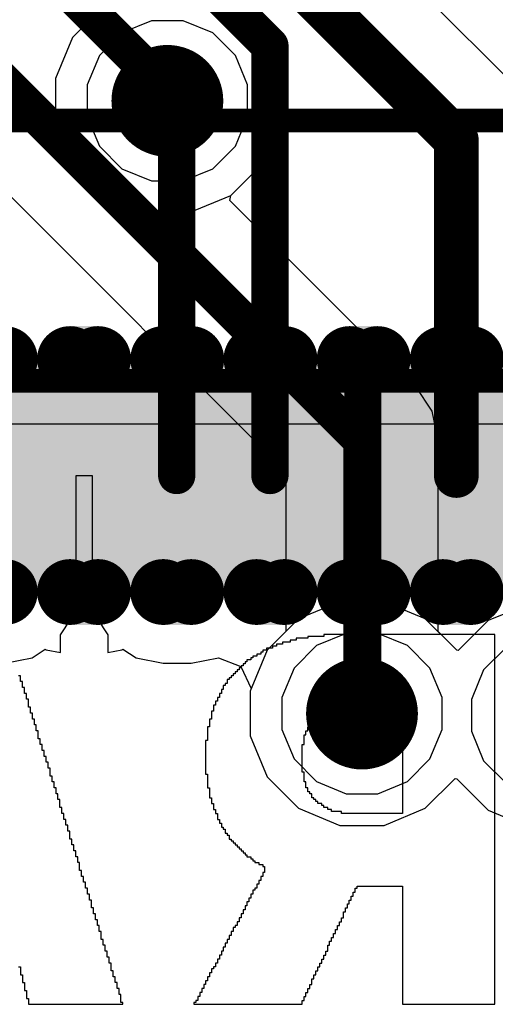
# Model space of a CAD drawing. Header units: millimetres. Extents: x -0.08 to 3.17, y -0.08 to 4.88.
# Tile 73 of 256: x 1.65 to 1.75, y 1.33 to 1.53. Entities that reach past the tile are written whole.
import ezdxf

# ---------------------------------------------------------------- set-up
doc = ezdxf.new("R2010")
doc.units = ezdxf.units.MM
doc.header["$MEASUREMENT"] = 0
for name, color, linetype in [('BottomLayer', 5, 'Continuous'), ('BottomOverlay', 54, 'Continuous'), ('Mechanical13', 56, 'Continuous'), ('Mechanical15', 56, 'Continuous'), ('MidLayer1', 16, 'Continuous'), ('MidLayer2', 76, 'Continuous'), ('MultiLayer', 9, 'Continuous'), ('TopLayer', 1, 'Continuous'), ('TopPaste', 8, 'Continuous'), ('TopSolder', 216, 'Continuous'), ('ViaHoleLayer', 16, 'Continuous')]:
    doc.layers.add(name, color=color, linetype=linetype)

# ---------------------------------------------------------------- blocks, each defined once
blk = doc.blocks.new('SFV24R_1STBE1HLF_F_________1_534')
at = {"layer": 'Mechanical13', "const_width": 0.005}
blk.add_lwpolyline([(-0.345, 0.02), (0.345, 0.02)], dxfattribs=at)
at = {"layer": 'Mechanical15', "const_width": 0.005}
blk.add_lwpolyline([(-0.39, 0.075), (0.39, 0.075)], dxfattribs=at)
at = {"layer": 'TopLayer', "const_width": 0.00295}
for points in [[(0.0251, 0.02461, 1), (0.02805, 0.02461, 1)], [(0.031, 0.02461, 1), (0.03396, 0.02461, 1)], [(0.04478, 0.02461, 1), (0.04774, 0.02461, 1)], [(0.05069, 0.02461, 1), (0.05364, 0.02461, 1)], [(0.06447, 0.02461, 1), (0.06742, 0.02461, 1)], [(0.07037, 0.02461, 1), (0.07333, 0.02461, 1)], [(0.08415, 0.02461, 1), (0.08711, 0.02461, 1)], [(0.09006, 0.02461, 1), (0.09301, 0.02461, 1)], [(0.10384, 0.02461, 1), (0.10679, 0.02461, 1)], [(0.10974, 0.02461, 1), (0.1127, 0.02461, 1)], [(0.0251, -0.02461, 1), (0.02805, -0.02461, 1)], [(0.031, -0.02461, 1), (0.03396, -0.02461, 1)], [(0.04478, -0.02461, 1), (0.04774, -0.02461, 1)], [(0.05069, -0.02461, 1), (0.05364, -0.02461, 1)], [(0.06447, -0.02461, 1), (0.06742, -0.02461, 1)], [(0.07037, -0.02461, 1), (0.07333, -0.02461, 1)], [(0.08415, -0.02461, 1), (0.08711, -0.02461, 1)], [(0.09006, -0.02461, 1), (0.09301, -0.02461, 1)], [(0.10384, -0.02461, 1), (0.10679, -0.02461, 1)], [(0.10974, -0.02461, 1), (0.1127, -0.02461, 1)]]:
    blk.add_lwpolyline(points, format="xyb", close=True, dxfattribs=at)
at = {"layer": 'TopLayer'}
for points in [[(0.03248, 0.02756), (0.02657, 0.02756), (0.03248, -0.02756), (0.02657, -0.02756)], [(0.05217, 0.02756), (0.04626, 0.02756), (0.05217, -0.02756), (0.04626, -0.02756)], [(0.07185, 0.02756), (0.06594, 0.02756), (0.07185, -0.02756), (0.06594, -0.02756)], [(0.09154, 0.02756), (0.08563, 0.02756), (0.09154, -0.02756), (0.08563, -0.02756)], [(0.11122, 0.02756), (0.10532, 0.02756), (0.11122, -0.02756), (0.10532, -0.02756)], [(0.03543, 0.02461), (0.02362, 0.02461), (0.03543, -0.02461), (0.02362, -0.02461)], [(0.05512, 0.02461), (0.04331, 0.02461), (0.05512, -0.02461), (0.04331, -0.02461)], [(0.0748, 0.02461), (0.06299, 0.02461), (0.0748, -0.02461), (0.06299, -0.02461)], [(0.09449, 0.02461), (0.08268, 0.02461), (0.09449, -0.02461), (0.08268, -0.02461)], [(0.11417, 0.02461), (0.10236, 0.02461), (0.11417, -0.02461), (0.10236, -0.02461)]]:
    blk.add_solid(points, dxfattribs=at)
at = {"layer": 'TopPaste', "const_width": 0.00295}
for points in [[(0.0251, 0.02461, 1), (0.02805, 0.02461, 1)], [(0.031, 0.02461, 1), (0.03396, 0.02461, 1)], [(0.04478, 0.02461, 1), (0.04774, 0.02461, 1)], [(0.05069, 0.02461, 1), (0.05364, 0.02461, 1)], [(0.06447, 0.02461, 1), (0.06742, 0.02461, 1)], [(0.07037, 0.02461, 1), (0.07333, 0.02461, 1)], [(0.08415, 0.02461, 1), (0.08711, 0.02461, 1)], [(0.09006, 0.02461, 1), (0.09301, 0.02461, 1)], [(0.10384, 0.02461, 1), (0.10679, 0.02461, 1)], [(0.10974, 0.02461, 1), (0.1127, 0.02461, 1)], [(0.0251, -0.02461, 1), (0.02805, -0.02461, 1)], [(0.031, -0.02461, 1), (0.03396, -0.02461, 1)], [(0.04478, -0.02461, 1), (0.04774, -0.02461, 1)], [(0.05069, -0.02461, 1), (0.05364, -0.02461, 1)], [(0.06447, -0.02461, 1), (0.06742, -0.02461, 1)], [(0.07037, -0.02461, 1), (0.07333, -0.02461, 1)], [(0.08415, -0.02461, 1), (0.08711, -0.02461, 1)], [(0.09006, -0.02461, 1), (0.09301, -0.02461, 1)], [(0.10384, -0.02461, 1), (0.10679, -0.02461, 1)], [(0.10974, -0.02461, 1), (0.1127, -0.02461, 1)]]:
    blk.add_lwpolyline(points, format="xyb", close=True, dxfattribs=at)
at = {"layer": 'TopPaste'}
for points in [[(0.03248, 0.02756), (0.02657, 0.02756), (0.03248, -0.02756), (0.02657, -0.02756)], [(0.05217, 0.02756), (0.04626, 0.02756), (0.05217, -0.02756), (0.04626, -0.02756)], [(0.07185, 0.02756), (0.06594, 0.02756), (0.07185, -0.02756), (0.06594, -0.02756)], [(0.09154, 0.02756), (0.08563, 0.02756), (0.09154, -0.02756), (0.08563, -0.02756)], [(0.11122, 0.02756), (0.10532, 0.02756), (0.11122, -0.02756), (0.10532, -0.02756)], [(0.03543, 0.02461), (0.02362, 0.02461), (0.03543, -0.02461), (0.02362, -0.02461)], [(0.05512, 0.02461), (0.04331, 0.02461), (0.05512, -0.02461), (0.04331, -0.02461)], [(0.0748, 0.02461), (0.06299, 0.02461), (0.0748, -0.02461), (0.06299, -0.02461)], [(0.09449, 0.02461), (0.08268, 0.02461), (0.09449, -0.02461), (0.08268, -0.02461)], [(0.11417, 0.02461), (0.10236, 0.02461), (0.11417, -0.02461), (0.10236, -0.02461)]]:
    blk.add_solid(points, dxfattribs=at)
at = {"layer": 'TopSolder', "const_width": 0.00695}
for points in [[(0.00932, 0.02461, 1), (0.01627, 0.02461, 1)], [(0.0231, 0.02461, 1), (0.03005, 0.02461, 1)], [(0.029, 0.02461, 1), (0.03596, 0.02461, 1)], [(0.04278, 0.02461, 1), (0.04974, 0.02461, 1)], [(0.04869, 0.02461, 1), (0.05564, 0.02461, 1)], [(0.06247, 0.02461, 1), (0.06942, 0.02461, 1)], [(0.06837, 0.02461, 1), (0.07533, 0.02461, 1)], [(0.08215, 0.02461, 1), (0.08911, 0.02461, 1)], [(0.08806, 0.02461, 1), (0.09501, 0.02461, 1)], [(0.10184, 0.02461, 1), (0.10879, 0.02461, 1)], [(0.10774, 0.02461, 1), (0.1147, 0.02461, 1)], [(0.00932, -0.02461, 1), (0.01627, -0.02461, 1)], [(0.0231, -0.02461, 1), (0.03005, -0.02461, 1)], [(0.029, -0.02461, 1), (0.03596, -0.02461, 1)], [(0.04278, -0.02461, 1), (0.04974, -0.02461, 1)], [(0.04869, -0.02461, 1), (0.05564, -0.02461, 1)], [(0.06247, -0.02461, 1), (0.06942, -0.02461, 1)], [(0.06837, -0.02461, 1), (0.07533, -0.02461, 1)], [(0.08215, -0.02461, 1), (0.08911, -0.02461, 1)], [(0.08806, -0.02461, 1), (0.09501, -0.02461, 1)], [(0.10184, -0.02461, 1), (0.10879, -0.02461, 1)], [(0.10774, -0.02461, 1), (0.1147, -0.02461, 1)]]:
    blk.add_lwpolyline(points, format="xyb", close=True, dxfattribs=at)
at = {"layer": 'TopSolder'}
for points in [[(0.03248, 0.03156), (0.02657, 0.03156), (0.03248, -0.03156), (0.02657, -0.03156)], [(0.05217, 0.03156), (0.04626, 0.03156), (0.05217, -0.03156), (0.04626, -0.03156)], [(0.07185, 0.03156), (0.06594, 0.03156), (0.07185, -0.03156), (0.06594, -0.03156)], [(0.09154, 0.03156), (0.08563, 0.03156), (0.09154, -0.03156), (0.08563, -0.03156)], [(0.11122, 0.03156), (0.10532, 0.03156), (0.11122, -0.03156), (0.10532, -0.03156)], [(0.01975, 0.02461), (-0.00006, 0.02461), (0.01975, -0.02461), (-0.00006, -0.02461)], [(0.03943, 0.02461), (0.01962, 0.02461), (0.03943, -0.02461), (0.01962, -0.02461)], [(0.05912, 0.02461), (0.03931, 0.02461), (0.05912, -0.02461), (0.03931, -0.02461)], [(0.0788, 0.02461), (0.05899, 0.02461), (0.0788, -0.02461), (0.05899, -0.02461)], [(0.09849, 0.02461), (0.07868, 0.02461), (0.09849, -0.02461), (0.07868, -0.02461)], [(0.11817, 0.02461), (0.09836, 0.02461), (0.11817, -0.02461), (0.09836, -0.02461)]]:
    blk.add_solid(points, dxfattribs=at)

msp = doc.modelspace()

# ---------------------------------------------------------------- linework, layer by layer
at = {"layer": 'BottomLayer'}
for p, q in [((1.70099, 1.52955), (1.69435, 1.5362)), ((1.70459, 1.52087), (1.70099, 1.52955)), ((1.70459, 1.51147), (1.70459, 1.52087)), ((1.63311, 1.5107), (1.70601, 1.4378)), ((1.70099, 1.50279), (1.70459, 1.51147)), ((1.69435, 1.49615), (1.70099, 1.50279)), ((1.69414, 1.49509), (1.69435, 1.49615)), ((1.73342, 1.4558), (1.69414, 1.49509)), ((1.7369, 1.45059), (1.73342, 1.4558)), ((1.73342, 1.4558), (1.73342, 1.4558)), ((1.73812, 1.44445), (1.7369, 1.45059)), ((1.73812, 1.40407), (1.73812, 1.44445)), ((1.70601, 1.4378), (1.70601, 1.40407)), ((1.7574, 1.40997), (1.74871, 1.40637)), ((1.74871, 1.40637), (1.74239, 1.40004)), ((1.70601, 1.40407), (1.70204, 1.4001)), ((1.74209, 1.4001), (1.73812, 1.40407)), ((1.70204, 1.4001), (1.69844, 1.39142)), ((1.74239, 1.40004), (1.74209, 1.4001)), ((1.69844, 1.39142), (1.69844, 1.38202)), ((1.69844, 1.38202), (1.70204, 1.37334)), ((1.70204, 1.37334), (1.70868, 1.3667)), ((1.73544, 1.3667), (1.74177, 1.37302)), ((1.74177, 1.37302), (1.74207, 1.37296)), ((1.74207, 1.37296), (1.74871, 1.36632)), ((1.70868, 1.3667), (1.71737, 1.3631)), ((1.72676, 1.3631), (1.73544, 1.3667)), ((1.74871, 1.36632), (1.7574, 1.36272)), ((1.71737, 1.3631), (1.72676, 1.3631))]:
    msp.add_line(p, q, dxfattribs=at)
at = {"layer": 'BottomLayer', "const_width": 0.00787}
for points in [[(1.19671, 1.9698), (1.72206, 1.44445)], [(1.29514, 1.90432), (1.68097, 1.5185)], [(1.68097, 1.51617), (1.68097, 1.5185)], [(1.72206, 1.38672), (1.72206, 1.44445)]]:
    msp.add_lwpolyline(points, dxfattribs=at)
at = {"layer": 'BottomLayer'}
for points, const_width in [([(1.67506, 1.51617, 1), (1.68687, 1.51617, 1)], 0.01181), ([(1.679, 1.5185, 1), (1.68293, 1.5185, 1)], 0.00394), ([(1.679, 1.5185, 1), (1.68293, 1.5185, 1)], 0.00394), ([(1.679, 1.51617, 1), (1.68293, 1.51617, 1)], 0.00394), ([(1.7201, 1.44445, 1), (1.72403, 1.44445, 1)], 0.00394), ([(1.7201, 1.44445, 1), (1.72403, 1.44445, 1)], 0.00394), ([(1.71616, 1.38672, 1), (1.72797, 1.38672, 1)], 0.01181), ([(1.7201, 1.38672, 1), (1.72403, 1.38672, 1)], 0.00394)]:
    msp.add_lwpolyline(points, format="xyb", close=True, dxfattribs=dict(at, const_width=const_width))
at = {"layer": 'BottomOverlay'}
for p, q in [((1.20598, 1.44793), (1.89939, 1.44793)), ((1.70817, 1.4022), (1.70692, 1.4022)), ((1.70692, 1.4022), (1.70692, 1.40178)), ((1.71066, 1.40262), (1.70817, 1.40262)), ((1.70817, 1.40262), (1.70817, 1.4022)), ((1.71399, 1.40303), (1.71066, 1.40303)), ((1.71066, 1.40303), (1.71066, 1.40262)), ((1.73436, 1.40345), (1.71399, 1.40345)), ((1.71399, 1.40345), (1.71399, 1.40303)), ((1.73477, 1.40345), (1.73436, 1.40345)), ((1.75015, 1.40345), (1.73477, 1.40345)), ((1.75015, 1.32529), (1.75015, 1.40345)), ((1.70193, 1.40012), (1.7011, 1.40012)), ((1.7011, 1.40012), (1.7011, 1.39971)), ((1.70318, 1.40054), (1.70193, 1.40054)), ((1.70193, 1.40054), (1.70193, 1.40012)), ((1.70401, 1.40095), (1.70318, 1.40095)), ((1.70318, 1.40095), (1.70318, 1.40054)), ((1.70526, 1.40137), (1.70401, 1.40137)), ((1.70401, 1.40137), (1.70401, 1.40095)), ((1.70692, 1.40178), (1.70526, 1.40178)), ((1.70526, 1.40178), (1.70526, 1.40137)), ((1.6986, 1.39804), (1.69777, 1.39804)), ((1.69777, 1.39804), (1.69777, 1.39763)), ((1.69902, 1.39846), (1.6986, 1.39846)), ((1.6986, 1.39846), (1.6986, 1.39804)), ((1.69985, 1.39887), (1.69902, 1.39887)), ((1.69902, 1.39887), (1.69902, 1.39846)), ((1.70068, 1.39929), (1.69985, 1.39929)), ((1.69985, 1.39929), (1.69985, 1.39887)), ((1.7011, 1.39971), (1.70068, 1.39971)), ((1.70068, 1.39971), (1.70068, 1.39929)), ((1.69611, 1.39596), (1.69569, 1.39596)), ((1.69569, 1.39596), (1.69569, 1.39555)), ((1.69653, 1.39638), (1.69611, 1.39638)), ((1.69611, 1.39638), (1.69611, 1.39596)), ((1.69694, 1.3968), (1.69653, 1.3968)), ((1.69653, 1.3968), (1.69653, 1.39638)), ((1.69736, 1.39721), (1.69694, 1.39721)), ((1.69694, 1.39721), (1.69694, 1.3968)), ((1.69777, 1.39763), (1.69736, 1.39763)), ((1.69736, 1.39763), (1.69736, 1.39721)), ((1.64997, 1.39472), (1.64955, 1.39472)), ((1.64997, 1.39347), (1.64997, 1.39472)), ((1.69403, 1.39389), (1.69362, 1.39389)), ((1.69362, 1.39389), (1.69362, 1.39305)), ((1.69445, 1.3943), (1.69403, 1.3943)), ((1.69403, 1.3943), (1.69403, 1.39389)), ((1.69486, 1.39472), (1.69445, 1.39472)), ((1.69445, 1.39472), (1.69445, 1.3943)), ((1.69528, 1.39513), (1.69486, 1.39513)), ((1.69486, 1.39513), (1.69486, 1.39472)), ((1.69569, 1.39555), (1.69528, 1.39555)), ((1.69528, 1.39555), (1.69528, 1.39513)), ((1.65038, 1.39347), (1.64997, 1.39347)), ((1.65038, 1.39222), (1.65038, 1.39347)), ((1.6508, 1.39222), (1.65038, 1.39222)), ((1.6508, 1.39098), (1.6508, 1.39222)), ((1.69278, 1.39181), (1.69237, 1.39181)), ((1.69237, 1.39181), (1.69237, 1.39098)), ((1.6932, 1.39264), (1.69278, 1.39264)), ((1.69278, 1.39264), (1.69278, 1.39181)), ((1.69362, 1.39305), (1.6932, 1.39305)), ((1.6932, 1.39305), (1.6932, 1.39264)), ((1.65121, 1.39098), (1.6508, 1.39098)), ((1.65121, 1.38973), (1.65121, 1.39098)), ((1.65163, 1.38973), (1.65121, 1.38973)), ((1.65163, 1.38807), (1.65163, 1.38973)), ((1.69195, 1.39014), (1.69154, 1.39014)), ((1.69154, 1.39014), (1.69154, 1.38931)), ((1.69237, 1.39098), (1.69195, 1.39098)), ((1.69195, 1.39098), (1.69195, 1.39014)), ((1.65204, 1.38807), (1.65163, 1.38807)), ((1.65204, 1.38682), (1.65204, 1.38807)), ((1.69112, 1.38848), (1.69071, 1.38848)), ((1.69071, 1.38848), (1.69071, 1.38723)), ((1.69154, 1.38931), (1.69112, 1.38931)), ((1.69112, 1.38931), (1.69112, 1.38848)), ((1.71731, 1.38723), (1.71731, 1.38765)), ((1.71731, 1.38765), (1.73061, 1.38765)), ((1.73061, 1.38765), (1.73061, 1.36562)), ((1.65246, 1.38682), (1.65204, 1.38682)), ((1.65246, 1.38557), (1.65246, 1.38682)), ((1.65288, 1.38557), (1.65246, 1.38557)), ((1.65288, 1.38432), (1.65288, 1.38557)), ((1.69029, 1.38557), (1.68987, 1.38557)), ((1.68987, 1.38557), (1.68987, 1.38391)), ((1.69071, 1.38723), (1.69029, 1.38723)), ((1.69029, 1.38723), (1.69029, 1.38557)), ((1.71232, 1.38516), (1.71232, 1.38557)), ((1.71232, 1.38557), (1.71274, 1.38557)), ((1.71274, 1.38557), (1.71274, 1.38599)), ((1.71274, 1.38599), (1.71315, 1.38599)), ((1.71315, 1.38599), (1.71315, 1.3864)), ((1.71315, 1.3864), (1.71399, 1.3864)), ((1.71399, 1.3864), (1.71399, 1.38682)), ((1.71399, 1.38682), (1.71523, 1.38682)), ((1.71523, 1.38682), (1.71523, 1.38723)), ((1.71523, 1.38723), (1.71731, 1.38723)), ((1.65329, 1.38432), (1.65288, 1.38432)), ((1.65329, 1.38308), (1.65329, 1.38432)), ((1.68987, 1.38391), (1.68946, 1.38391)), ((1.68946, 1.38391), (1.68946, 1.381)), ((1.71066, 1.38308), (1.71066, 1.38391)), ((1.71066, 1.38391), (1.71108, 1.38391)), ((1.71108, 1.38391), (1.71108, 1.38432)), ((1.71108, 1.38432), (1.71149, 1.38432)), ((1.71149, 1.38432), (1.71149, 1.38516)), ((1.71149, 1.38516), (1.71232, 1.38516)), ((1.65371, 1.38308), (1.65329, 1.38308)), ((1.65371, 1.38141), (1.65371, 1.38308)), ((1.65412, 1.38141), (1.65371, 1.38141)), ((1.65412, 1.38017), (1.65412, 1.38141)), ((1.70983, 1.38017), (1.70983, 1.38225)), ((1.70983, 1.38225), (1.71024, 1.38225)), ((1.71024, 1.38225), (1.71024, 1.38308)), ((1.71024, 1.38308), (1.71066, 1.38308)), ((1.65454, 1.38017), (1.65412, 1.38017)), ((1.65454, 1.37892), (1.65454, 1.38017)), ((1.68946, 1.381), (1.68904, 1.381)), ((1.68904, 1.381), (1.68904, 1.37393)), ((1.70941, 1.37435), (1.70941, 1.38017)), ((1.70941, 1.38017), (1.70983, 1.38017)), ((1.65495, 1.37892), (1.65454, 1.37892)), ((1.65495, 1.37767), (1.65495, 1.37892)), ((1.65537, 1.37767), (1.65495, 1.37767)), ((1.65537, 1.37643), (1.65537, 1.37767)), ((1.65579, 1.37643), (1.65537, 1.37643)), ((1.65579, 1.37518), (1.65579, 1.37643)), ((1.6562, 1.37518), (1.65579, 1.37518)), ((1.6562, 1.37352), (1.6562, 1.37518)), ((1.65662, 1.37352), (1.6562, 1.37352)), ((1.65662, 1.37227), (1.65662, 1.37352)), ((1.68904, 1.37393), (1.68946, 1.37393)), ((1.68946, 1.37393), (1.68946, 1.37102)), ((1.70983, 1.37435), (1.70941, 1.37435)), ((1.70983, 1.37227), (1.70983, 1.37435)), ((1.65703, 1.37227), (1.65662, 1.37227)), ((1.65703, 1.37102), (1.65703, 1.37227)), ((1.65745, 1.37102), (1.65703, 1.37102)), ((1.65745, 1.36977), (1.65745, 1.37102)), ((1.68946, 1.37102), (1.68987, 1.37102)), ((1.68987, 1.37102), (1.68987, 1.36894)), ((1.71024, 1.37227), (1.70983, 1.37227)), ((1.71024, 1.37102), (1.71024, 1.37227)), ((1.71066, 1.37102), (1.71024, 1.37102)), ((1.71066, 1.37019), (1.71066, 1.37102)), ((1.65786, 1.36977), (1.65745, 1.36977)), ((1.65786, 1.36853), (1.65786, 1.36977)), ((1.68987, 1.36894), (1.69029, 1.36894)), ((1.69029, 1.36894), (1.69029, 1.3677)), ((1.71108, 1.37019), (1.71066, 1.37019)), ((1.71108, 1.36977), (1.71108, 1.37019)), ((1.71149, 1.36977), (1.71108, 1.36977)), ((1.71149, 1.36894), (1.71149, 1.36977)), ((1.71191, 1.36894), (1.71149, 1.36894)), ((1.71191, 1.36853), (1.71191, 1.36894)), ((1.65828, 1.36853), (1.65786, 1.36853)), ((1.65828, 1.36686), (1.65828, 1.36853)), ((1.6587, 1.36686), (1.65828, 1.36686)), ((1.6587, 1.36562), (1.6587, 1.36686)), ((1.69029, 1.3677), (1.69071, 1.3677)), ((1.69071, 1.3677), (1.69071, 1.36645)), ((1.71232, 1.36853), (1.71191, 1.36853)), ((1.71232, 1.36811), (1.71232, 1.36853)), ((1.71274, 1.36811), (1.71232, 1.36811)), ((1.71274, 1.3677), (1.71274, 1.36811)), ((1.71357, 1.3677), (1.71274, 1.3677)), ((1.71357, 1.36728), (1.71357, 1.3677)), ((1.71399, 1.36728), (1.71357, 1.36728)), ((1.71399, 1.36686), (1.71399, 1.36728)), ((1.71482, 1.36686), (1.71399, 1.36686)), ((1.71482, 1.36645), (1.71482, 1.36686)), ((1.65911, 1.36562), (1.6587, 1.36562)), ((1.65911, 1.36437), (1.65911, 1.36562)), ((1.69071, 1.36645), (1.69112, 1.36645)), ((1.69112, 1.36645), (1.69112, 1.36562)), ((1.69112, 1.36562), (1.69154, 1.36562)), ((1.69154, 1.36562), (1.69154, 1.36437)), ((1.71565, 1.36645), (1.71482, 1.36645)), ((1.71565, 1.36603), (1.71565, 1.36645)), ((1.71773, 1.36603), (1.71565, 1.36603)), ((1.71773, 1.36562), (1.71773, 1.36603)), ((1.73061, 1.36562), (1.71773, 1.36562)), ((1.65953, 1.36437), (1.65911, 1.36437)), ((1.65953, 1.36312), (1.65953, 1.36437)), ((1.65994, 1.36312), (1.65953, 1.36312)), ((1.65994, 1.36188), (1.65994, 1.36312)), ((1.69154, 1.36437), (1.69195, 1.36437)), ((1.69195, 1.36437), (1.69195, 1.36354)), ((1.69195, 1.36354), (1.69237, 1.36354)), ((1.69237, 1.36354), (1.69237, 1.36271)), ((1.69237, 1.36271), (1.69278, 1.36271)), ((1.69278, 1.36271), (1.69278, 1.36229)), ((1.66036, 1.36188), (1.65994, 1.36188)), ((1.66036, 1.36021), (1.66036, 1.36188)), ((1.69278, 1.36229), (1.6932, 1.36229)), ((1.6932, 1.36229), (1.6932, 1.36146)), ((1.6932, 1.36146), (1.69362, 1.36146)), ((1.69362, 1.36146), (1.69362, 1.36104)), ((1.69362, 1.36104), (1.69403, 1.36104)), ((1.69403, 1.36104), (1.69403, 1.36021)), ((1.66077, 1.36021), (1.66036, 1.36021)), ((1.66077, 1.35897), (1.66077, 1.36021)), ((1.66119, 1.35897), (1.66077, 1.35897)), ((1.66119, 1.35772), (1.66119, 1.35897)), ((1.69403, 1.36021), (1.69445, 1.36021)), ((1.69445, 1.36021), (1.69445, 1.3598)), ((1.69445, 1.3598), (1.69486, 1.3598)), ((1.69486, 1.3598), (1.69486, 1.35938)), ((1.69486, 1.35938), (1.69528, 1.35938)), ((1.69528, 1.35938), (1.69528, 1.35897)), ((1.69528, 1.35897), (1.69569, 1.35897)), ((1.69569, 1.35897), (1.69569, 1.35855)), ((1.69569, 1.35855), (1.69611, 1.35855)), ((1.69611, 1.35855), (1.69611, 1.35813)), ((1.66161, 1.35772), (1.66119, 1.35772)), ((1.66161, 1.35647), (1.66161, 1.35772)), ((1.66202, 1.35647), (1.66161, 1.35647)), ((1.66202, 1.35522), (1.66202, 1.35647)), ((1.69611, 1.35813), (1.69653, 1.35813)), ((1.69653, 1.35813), (1.69653, 1.35772)), ((1.69653, 1.35772), (1.69694, 1.35772)), ((1.69694, 1.35772), (1.69694, 1.3573)), ((1.69694, 1.3573), (1.69736, 1.3573)), ((1.69736, 1.3573), (1.69736, 1.35689)), ((1.69736, 1.35689), (1.69777, 1.35689)), ((1.69777, 1.35689), (1.69777, 1.35647)), ((1.69777, 1.35647), (1.6986, 1.35647)), ((1.6986, 1.35647), (1.6986, 1.35606)), ((1.66244, 1.35522), (1.66202, 1.35522)), ((1.66244, 1.35356), (1.66244, 1.35522)), ((1.6986, 1.35606), (1.69902, 1.35606)), ((1.69902, 1.35606), (1.69902, 1.35564)), ((1.69902, 1.35564), (1.69944, 1.35564)), ((1.69944, 1.35564), (1.69944, 1.35522)), ((1.69944, 1.35522), (1.70027, 1.35522)), ((1.70027, 1.35522), (1.70027, 1.35481)), ((1.70027, 1.35481), (1.7011, 1.35481)), ((1.7011, 1.35481), (1.7011, 1.35439)), ((1.7011, 1.35439), (1.70151, 1.35439)), ((1.70151, 1.35439), (1.70151, 1.35315)), ((1.66285, 1.35356), (1.66244, 1.35356)), ((1.66285, 1.35231), (1.66285, 1.35356)), ((1.66327, 1.35231), (1.66285, 1.35231)), ((1.66327, 1.35107), (1.66327, 1.35231)), ((1.7011, 1.35231), (1.70068, 1.35231)), ((1.70068, 1.35231), (1.70068, 1.35148)), ((1.70151, 1.35315), (1.7011, 1.35315)), ((1.7011, 1.35315), (1.7011, 1.35231)), ((1.66368, 1.35107), (1.66327, 1.35107)), ((1.66368, 1.34982), (1.66368, 1.35107)), ((1.70027, 1.35065), (1.69985, 1.35065)), ((1.69985, 1.35065), (1.69985, 1.34982)), ((1.70068, 1.35148), (1.70027, 1.35148)), ((1.70027, 1.35148), (1.70027, 1.35065)), ((1.72105, 1.34982), (1.72105, 1.35024)), ((1.72105, 1.35024), (1.73061, 1.35024)), ((1.73061, 1.35024), (1.73061, 1.32529)), ((1.6641, 1.34982), (1.66368, 1.34982)), ((1.6641, 1.34857), (1.6641, 1.34982)), ((1.66452, 1.34857), (1.6641, 1.34857)), ((1.66452, 1.34733), (1.66452, 1.34857)), ((1.69902, 1.34857), (1.6986, 1.34857)), ((1.6986, 1.34857), (1.6986, 1.34774)), ((1.69944, 1.3494), (1.69902, 1.3494)), ((1.69902, 1.3494), (1.69902, 1.34857)), ((1.69985, 1.34982), (1.69944, 1.34982)), ((1.69944, 1.34982), (1.69944, 1.3494)), ((1.71981, 1.34733), (1.71981, 1.34816)), ((1.71981, 1.34816), (1.72022, 1.34816)), ((1.72022, 1.34816), (1.72022, 1.34899)), ((1.72022, 1.34899), (1.72064, 1.34899)), ((1.72064, 1.34899), (1.72064, 1.34982)), ((1.72064, 1.34982), (1.72105, 1.34982)), ((1.66493, 1.34733), (1.66452, 1.34733)), ((1.66493, 1.34566), (1.66493, 1.34733)), ((1.69777, 1.34608), (1.69736, 1.34608)), ((1.69736, 1.34608), (1.69736, 1.34525)), ((1.69819, 1.34691), (1.69777, 1.34691)), ((1.69777, 1.34691), (1.69777, 1.34608)), ((1.6986, 1.34774), (1.69819, 1.34774)), ((1.69819, 1.34774), (1.69819, 1.34691)), ((1.71897, 1.34566), (1.71897, 1.34649)), ((1.71897, 1.34649), (1.71939, 1.34649)), ((1.71939, 1.34649), (1.71939, 1.34733)), ((1.71939, 1.34733), (1.71981, 1.34733)), ((1.66535, 1.34566), (1.66493, 1.34566)), ((1.66535, 1.34442), (1.66535, 1.34566)), ((1.66576, 1.34442), (1.66535, 1.34442)), ((1.66576, 1.34317), (1.66576, 1.34442)), ((1.69694, 1.34442), (1.69653, 1.34442)), ((1.69653, 1.34442), (1.69653, 1.34358)), ((1.69736, 1.34525), (1.69694, 1.34525)), ((1.69694, 1.34525), (1.69694, 1.34442)), ((1.71814, 1.34358), (1.71814, 1.34483)), ((1.71814, 1.34483), (1.71856, 1.34483)), ((1.71856, 1.34483), (1.71856, 1.34566)), ((1.71856, 1.34566), (1.71897, 1.34566)), ((1.66618, 1.34317), (1.66576, 1.34317)), ((1.66618, 1.34192), (1.66618, 1.34317)), ((1.66659, 1.34192), (1.66618, 1.34192)), ((1.66659, 1.34067), (1.66659, 1.34192)), ((1.69569, 1.34192), (1.69528, 1.34192)), ((1.69528, 1.34192), (1.69528, 1.34151)), ((1.69611, 1.34275), (1.69569, 1.34275)), ((1.69569, 1.34275), (1.69569, 1.34192)), ((1.69653, 1.34358), (1.69611, 1.34358)), ((1.69611, 1.34358), (1.69611, 1.34275)), ((1.7169, 1.34109), (1.7169, 1.34192)), ((1.7169, 1.34192), (1.71731, 1.34192)), ((1.71731, 1.34192), (1.71731, 1.34275)), ((1.71731, 1.34275), (1.71773, 1.34275)), ((1.71773, 1.34275), (1.71773, 1.34358)), ((1.71773, 1.34358), (1.71814, 1.34358)), ((1.66701, 1.34067), (1.66659, 1.34067)), ((1.66701, 1.33901), (1.66701, 1.34067)), ((1.69445, 1.33984), (1.69403, 1.33984)), ((1.69403, 1.33984), (1.69403, 1.33901)), ((1.69486, 1.34067), (1.69445, 1.34067)), ((1.69445, 1.34067), (1.69445, 1.33984)), ((1.69528, 1.34151), (1.69486, 1.34151)), ((1.69486, 1.34151), (1.69486, 1.34067)), ((1.71606, 1.33943), (1.71606, 1.34026)), ((1.71606, 1.34026), (1.71648, 1.34026)), ((1.71648, 1.34026), (1.71648, 1.34109)), ((1.71648, 1.34109), (1.7169, 1.34109)), ((1.66743, 1.33901), (1.66701, 1.33901)), ((1.66743, 1.33776), (1.66743, 1.33901)), ((1.66784, 1.33776), (1.66743, 1.33776)), ((1.66784, 1.33652), (1.66784, 1.33776)), ((1.69362, 1.33818), (1.6932, 1.33818)), ((1.6932, 1.33818), (1.6932, 1.33735)), ((1.69403, 1.33901), (1.69362, 1.33901)), ((1.69362, 1.33901), (1.69362, 1.33818)), ((1.71482, 1.33652), (1.71482, 1.33776)), ((1.71482, 1.33776), (1.71523, 1.33776)), ((1.71523, 1.33776), (1.71523, 1.3386)), ((1.71523, 1.3386), (1.71565, 1.3386)), ((1.71565, 1.3386), (1.71565, 1.33943)), ((1.71565, 1.33943), (1.71606, 1.33943)), ((1.66826, 1.33652), (1.66784, 1.33652)), ((1.66826, 1.33527), (1.66826, 1.33652)), ((1.69237, 1.33569), (1.69195, 1.33569)), ((1.69195, 1.33569), (1.69195, 1.33485)), ((1.69278, 1.33652), (1.69237, 1.33652)), ((1.69237, 1.33652), (1.69237, 1.33569)), ((1.6932, 1.33735), (1.69278, 1.33735)), ((1.69278, 1.33735), (1.69278, 1.33652)), ((1.71399, 1.33485), (1.71399, 1.33569)), ((1.71399, 1.33569), (1.7144, 1.33569)), ((1.7144, 1.33569), (1.7144, 1.33652)), ((1.7144, 1.33652), (1.71482, 1.33652)), ((1.66867, 1.33527), (1.66826, 1.33527)), ((1.66867, 1.33402), (1.66867, 1.33527)), ((1.66909, 1.33402), (1.66867, 1.33402)), ((1.66909, 1.33236), (1.66909, 1.33402)), ((1.69154, 1.33402), (1.69112, 1.33402)), ((1.69112, 1.33402), (1.69112, 1.33319)), ((1.69195, 1.33485), (1.69154, 1.33485)), ((1.69154, 1.33485), (1.69154, 1.33402)), ((1.71315, 1.33319), (1.71315, 1.33402)), ((1.71315, 1.33402), (1.71357, 1.33402)), ((1.71357, 1.33402), (1.71357, 1.33485)), ((1.71357, 1.33485), (1.71399, 1.33485)), ((1.64955, 1.33319), (1.64997, 1.33319)), ((1.64997, 1.33319), (1.64997, 1.33153)), ((1.64997, 1.33153), (1.65038, 1.33153)), ((1.65038, 1.33153), (1.65038, 1.32987)), ((1.6695, 1.33236), (1.66909, 1.33236)), ((1.6695, 1.33111), (1.6695, 1.33236)), ((1.69029, 1.33194), (1.68987, 1.33194)), ((1.68987, 1.33194), (1.68987, 1.33111)), ((1.69071, 1.33278), (1.69029, 1.33278)), ((1.69029, 1.33278), (1.69029, 1.33194)), ((1.69112, 1.33319), (1.69071, 1.33319)), ((1.69071, 1.33319), (1.69071, 1.33278)), ((1.71191, 1.3307), (1.71191, 1.33153)), ((1.71191, 1.33153), (1.71232, 1.33153)), ((1.71232, 1.33153), (1.71232, 1.33236)), ((1.71232, 1.33236), (1.71274, 1.33236)), ((1.71274, 1.33236), (1.71274, 1.33319)), ((1.71274, 1.33319), (1.71315, 1.33319)), ((1.65038, 1.32987), (1.6508, 1.32987)), ((1.6508, 1.32987), (1.6508, 1.3282)), ((1.66992, 1.33111), (1.6695, 1.33111)), ((1.66992, 1.32987), (1.66992, 1.33111)), ((1.67034, 1.32987), (1.66992, 1.32987)), ((1.67034, 1.32862), (1.67034, 1.32987)), ((1.68904, 1.32945), (1.68863, 1.32945)), ((1.68863, 1.32945), (1.68863, 1.32862)), ((1.68946, 1.33028), (1.68904, 1.33028)), ((1.68904, 1.33028), (1.68904, 1.32945)), ((1.68987, 1.33111), (1.68946, 1.33111)), ((1.68946, 1.33111), (1.68946, 1.33028)), ((1.71108, 1.32862), (1.71108, 1.32945)), ((1.71108, 1.32945), (1.71149, 1.32945)), ((1.71149, 1.32945), (1.71149, 1.3307)), ((1.71149, 1.3307), (1.71191, 1.3307)), ((1.6508, 1.3282), (1.65121, 1.3282)), ((1.65121, 1.3282), (1.65121, 1.32654)), ((1.67075, 1.32862), (1.67034, 1.32862)), ((1.67075, 1.32737), (1.67075, 1.32862)), ((1.67117, 1.32737), (1.67075, 1.32737)), ((1.67117, 1.32571), (1.67117, 1.32737)), ((1.68821, 1.32779), (1.6878, 1.32779)), ((1.6878, 1.32779), (1.6878, 1.32696)), ((1.68863, 1.32862), (1.68821, 1.32862)), ((1.68821, 1.32862), (1.68821, 1.32779)), ((1.71024, 1.32696), (1.71024, 1.32779)), ((1.71024, 1.32779), (1.71066, 1.32779)), ((1.71066, 1.32779), (1.71066, 1.32862)), ((1.71066, 1.32862), (1.71108, 1.32862)), ((1.65121, 1.32654), (1.65163, 1.32654)), ((1.65163, 1.32654), (1.65163, 1.32529)), ((1.65163, 1.32529), (1.67158, 1.32529)), ((1.67158, 1.32571), (1.67117, 1.32571)), ((1.67158, 1.32529), (1.67158, 1.32571)), ((1.68696, 1.32571), (1.68655, 1.32571)), ((1.68655, 1.32571), (1.68655, 1.32529)), ((1.68655, 1.32529), (1.70941, 1.32529)), ((1.68738, 1.32612), (1.68696, 1.32612)), ((1.68696, 1.32612), (1.68696, 1.32571)), ((1.6878, 1.32696), (1.68738, 1.32696)), ((1.68738, 1.32696), (1.68738, 1.32612)), ((1.70941, 1.32529), (1.70941, 1.32612)), ((1.70941, 1.32612), (1.70983, 1.32612)), ((1.70983, 1.32612), (1.70983, 1.32696)), ((1.70983, 1.32696), (1.71024, 1.32696)), ((1.73061, 1.32529), (1.75015, 1.32529))]:
    msp.add_line(p, q, dxfattribs=at)
at = {"layer": 'MidLayer1'}
for p, q in [((1.66758, 1.5362), (1.66094, 1.52955)), ((1.70099, 1.52955), (1.69435, 1.5362)), ((1.66094, 1.52955), (1.65734, 1.52087)), ((1.70459, 1.52087), (1.70099, 1.52955)), ((1.65734, 1.52087), (1.65734, 1.51147)), ((1.70459, 1.51147), (1.70459, 1.52087)), ((1.65734, 1.51147), (1.66094, 1.50279)), ((1.70099, 1.50279), (1.70459, 1.51147)), ((1.66094, 1.50279), (1.66758, 1.49615)), ((1.69435, 1.49615), (1.70099, 1.50279)), ((1.66758, 1.49615), (1.67627, 1.49255)), ((1.68566, 1.49255), (1.69435, 1.49615)), ((1.67627, 1.49255), (1.68566, 1.49255)), ((1.71737, 1.41034), (1.70868, 1.40675)), ((1.72676, 1.41034), (1.71737, 1.41034)), ((1.73544, 1.40675), (1.72676, 1.41034)), ((1.7574, 1.40997), (1.74871, 1.40637)), ((1.70868, 1.40675), (1.70204, 1.4001)), ((1.74209, 1.4001), (1.73544, 1.40675)), ((1.74871, 1.40637), (1.74239, 1.40004)), ((1.70204, 1.4001), (1.69844, 1.39142)), ((1.74239, 1.40004), (1.74209, 1.4001)), ((1.69844, 1.39142), (1.69844, 1.38202)), ((1.69844, 1.38202), (1.70204, 1.37334)), ((1.70204, 1.37334), (1.70868, 1.3667)), ((1.73544, 1.3667), (1.74177, 1.37302)), ((1.74177, 1.37302), (1.74207, 1.37296)), ((1.74207, 1.37296), (1.74871, 1.36632)), ((1.70868, 1.3667), (1.71737, 1.3631)), ((1.72676, 1.3631), (1.73544, 1.3667)), ((1.74871, 1.36632), (1.7574, 1.36272)), ((1.71737, 1.3631), (1.72676, 1.3631))]:
    msp.add_line(p, q, dxfattribs=at)
at = {"layer": 'MidLayer1', "const_width": 0.01181}
for points in [[(1.67506, 1.51617, 1), (1.68687, 1.51617, 1)], [(1.71616, 1.38672, 1), (1.72797, 1.38672, 1)]]:
    msp.add_lwpolyline(points, format="xyb", close=True, dxfattribs=at)
at = {"layer": 'MidLayer2'}
for p, q in [((1.6776, 1.5331), (1.67138, 1.53052)), ((1.68433, 1.5331), (1.6776, 1.5331)), ((1.69056, 1.53052), (1.68433, 1.5331)), ((1.67138, 1.53052), (1.66661, 1.52576)), ((1.69532, 1.52576), (1.69056, 1.53052)), ((1.66661, 1.52576), (1.66404, 1.51954)), ((1.69789, 1.51954), (1.69532, 1.52576)), ((1.66404, 1.51954), (1.66404, 1.5128)), ((1.69789, 1.5128), (1.69789, 1.51954)), ((1.66404, 1.5128), (1.66661, 1.50658)), ((1.69532, 1.50658), (1.69789, 1.5128)), ((1.66661, 1.50658), (1.67138, 1.50182)), ((1.69056, 1.50182), (1.69532, 1.50658)), ((1.67138, 1.50182), (1.6776, 1.49924)), ((1.68433, 1.49924), (1.69056, 1.50182)), ((1.6776, 1.49924), (1.68433, 1.49924)), ((1.7187, 1.40365), (1.71247, 1.40107)), ((1.72543, 1.40365), (1.7187, 1.40365)), ((1.73165, 1.40107), (1.72543, 1.40365)), ((1.71247, 1.40107), (1.70771, 1.39631)), ((1.73642, 1.39631), (1.73165, 1.40107)), ((1.75251, 1.4007), (1.74774, 1.39593)), ((1.70771, 1.39631), (1.70513, 1.39009)), ((1.73899, 1.39009), (1.73642, 1.39631)), ((1.74774, 1.39593), (1.74517, 1.38971)), ((1.70513, 1.39009), (1.70513, 1.38335)), ((1.73899, 1.38335), (1.73899, 1.39009)), ((1.74517, 1.38971), (1.74517, 1.38298)), ((1.70513, 1.38335), (1.70771, 1.37713)), ((1.73642, 1.37713), (1.73899, 1.38335)), ((1.74517, 1.38298), (1.74774, 1.37676)), ((1.70771, 1.37713), (1.71247, 1.37237)), ((1.73165, 1.37237), (1.73642, 1.37713)), ((1.74774, 1.37676), (1.75251, 1.37199)), ((1.71247, 1.37237), (1.7187, 1.36979)), ((1.72543, 1.36979), (1.73165, 1.37237)), ((1.7187, 1.36979), (1.72543, 1.36979))]:
    msp.add_line(p, q, dxfattribs=at)
at = {"layer": 'MidLayer2', "const_width": 0.01181}
for points in [[(1.67506, 1.51617, 1), (1.68687, 1.51617, 1)], [(1.71616, 1.38672, 1), (1.72797, 1.38672, 1)]]:
    msp.add_lwpolyline(points, format="xyb", close=True, dxfattribs=at)
at = {"layer": 'MultiLayer', "const_width": 0.01181}
for points in [[(1.67506, 1.51617, 1), (1.68687, 1.51617, 1)], [(1.71616, 1.38672, 1), (1.72797, 1.38672, 1)]]:
    msp.add_lwpolyline(points, format="xyb", close=True, dxfattribs=at)
at = {"layer": 'TopLayer'}
for p, q in [((1.75391, 1.51984), (1.70002, 1.57373)), ((1.66169, 1.4124), (1.66169, 1.43701)), ((1.66169, 1.43701), (1.66505, 1.43701)), ((1.66505, 1.43701), (1.66505, 1.4124)), ((1.66055, 1.40664), (1.66169, 1.4124)), ((1.66505, 1.4124), (1.66619, 1.40664)), ((1.65837, 1.40338), (1.66055, 1.40664)), ((1.66619, 1.40664), (1.66837, 1.40338)), ((1.65837, 1.3996), (1.65837, 1.40338)), ((1.66837, 1.40338), (1.66837, 1.3996)), ((1.6524, 1.39849), (1.65516, 1.40034)), ((1.65516, 1.40034), (1.65536, 1.4002)), ((1.65536, 1.4002), (1.65837, 1.3996)), ((1.66837, 1.3996), (1.67138, 1.4002)), ((1.67138, 1.4002), (1.67158, 1.40034)), ((1.67158, 1.40034), (1.67434, 1.39849)), ((1.64664, 1.39735), (1.6524, 1.39849)), ((1.67434, 1.39849), (1.6801, 1.39735)), ((1.68601, 1.39735), (1.69177, 1.39849)), ((1.69177, 1.39849), (1.69651, 1.39663)), ((1.6801, 1.39735), (1.68601, 1.39735)), ((1.69651, 1.39663), (1.69869, 1.39202)), ((1.69869, 1.39202), (1.69844, 1.39142)), ((1.69844, 1.39142), (1.69844, 1.38202)), ((1.69844, 1.38202), (1.70204, 1.37334)), ((1.70204, 1.37334), (1.70868, 1.3667)), ((1.73544, 1.3667), (1.74177, 1.37302)), ((1.74177, 1.37302), (1.74207, 1.37296)), ((1.74207, 1.37296), (1.74871, 1.36632)), ((1.70868, 1.3667), (1.71737, 1.3631)), ((1.72676, 1.3631), (1.73544, 1.3667)), ((1.74871, 1.36632), (1.7574, 1.36272)), ((1.71737, 1.3631), (1.72676, 1.3631))]:
    msp.add_line(p, q, dxfattribs=at)
for points, const_width in [([(1.68809, 1.56181), (1.74199, 1.50791)], 0.00945), ([(1.68317, 1.54724), (1.70262, 1.5278)], 0.00787), ([(1.70262, 1.43701), (1.70262, 1.5278)], 0.00787), ([(1.68097, 1.51617), (1.68293, 1.5142)], 0.00787), ([(1.68293, 1.43701), (1.68293, 1.5142)], 0.00787), ([(1.74199, 1.43701), (1.74199, 1.50791)], 0.00945), ([(1.72224, 1.45663), (1.7223, 1.45669)], 0.00787), ([(1.72224, 1.3869), (1.72224, 1.45663)], 0.00787), ([(1.72206, 1.38672), (1.72224, 1.3869)], 0.00787)]:
    msp.add_lwpolyline(points, dxfattribs=dict(at, const_width=const_width))
for points, const_width in [([(1.70065, 1.5278, 1), (1.70459, 1.5278, 1)], 0.00394), ([(1.70065, 1.5278, 1), (1.70459, 1.5278, 1)], 0.00394), ([(1.67506, 1.51617, 1), (1.68687, 1.51617, 1)], 0.01181), ([(1.679, 1.51617, 1), (1.68293, 1.51617, 1)], 0.00394), ([(1.68097, 1.5142, 1), (1.6849, 1.5142, 1)], 0.00394), ([(1.68097, 1.5142, 1), (1.6849, 1.5142, 1)], 0.00394), ([(1.73963, 1.50791, 1), (1.74435, 1.50791, 1)], 0.00472), ([(1.73963, 1.50791, 1), (1.74435, 1.50791, 1)], 0.00472), ([(1.72028, 1.45663, 1), (1.72421, 1.45663, 1)], 0.00394), ([(1.72028, 1.45663, 1), (1.72421, 1.45663, 1)], 0.00394), ([(1.72034, 1.45669, 1), (1.72427, 1.45669, 1)], 0.00394), ([(1.73963, 1.43701, 1), (1.74435, 1.43701, 1)], 0.00472), ([(1.68097, 1.43701, 1), (1.6849, 1.43701, 1)], 0.00394), ([(1.70065, 1.43701, 1), (1.70459, 1.43701, 1)], 0.00394), ([(1.71616, 1.38672, 1), (1.72797, 1.38672, 1)], 0.01181), ([(1.7201, 1.38672, 1), (1.72403, 1.38672, 1)], 0.00394), ([(1.72028, 1.3869, 1), (1.72421, 1.3869, 1)], 0.00394), ([(1.72028, 1.3869, 1), (1.72421, 1.3869, 1)], 0.00394)]:
    msp.add_lwpolyline(points, format="xyb", close=True, dxfattribs=dict(at, const_width=const_width))
at = {"layer": 'ViaHoleLayer', "const_width": 0.00591}
for points in [[(1.67801, 1.51617, 1), (1.68392, 1.51617, 1)], [(1.71911, 1.38672, 1), (1.72502, 1.38672, 1)]]:
    msp.add_lwpolyline(points, format="xyb", close=True, dxfattribs=at)

# ---------------------------------------------------------------- block references
msp.add_blockref('SFV24R_1STBE1HLF_F_________1_534', (1.63384, 1.43701))

doc.saveas('drawing.dxf')
